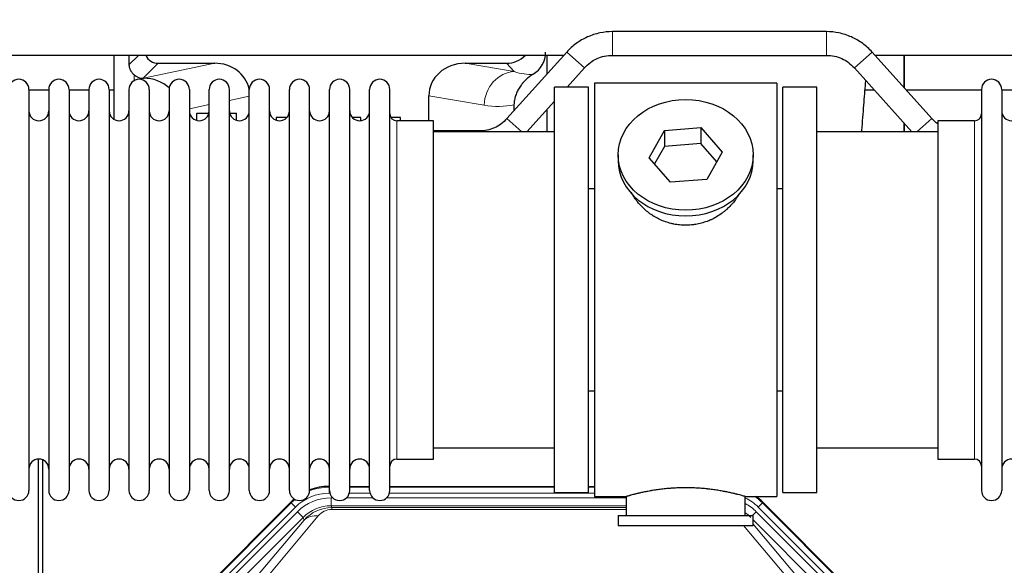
# Model space of a CAD drawing. Header units: inches. Extents: x 0 to 17820, y -10 to 12600.
# Tile 16 of 256: x 3253 to 3749, y 4467 to 4742. Entities that reach past the tile are written whole.
import ezdxf

# ---------------------------------------------------------------- set-up
doc = ezdxf.new("R2010")
doc.units = ezdxf.units.IN
doc.layers.add('1', color=7, linetype='Continuous', true_color=0xffffff)
doc.layers.add('254', color=7, linetype='Continuous', true_color=0xffffff)
doc.styles.add('latin_extended', font='simplex.shx')
doc.dimstyles.get("Standard").update_dxf_attribs({"dimtxt": 0.18, "dimasz": 0.18, "dimexe": 0.18, "dimexo": 0.0625, "dimgap": 0.09, "dimtad": 0, "dimtih": 1, "dimtoh": 1, "dimdec": 4, "dimzin": 0, "dimdsep": 46, "dimtxsty": 'Standard', "dimcen": 0.09, "dimadec": 0, "dimazin": 0, "dimtfac": 1, "dimtdec": 4, "dimtofl": 0, "dimtmove": 0, "dimatfit": 3, "dimfxl": 1, "dimtolj": 1, "dimtzin": 0, "dimarcsym": 0})

# ---------------------------------------------------------------- blocks, each defined once
blk = doc.blocks.new('_U11')
at = {"layer": '254', "color": 3, "linetype": 'Continuous', "lineweight": 13, "transparency": 16777216}
for p, q in [((1736.08, 5351.26), (961.58, 5351.26)), ((991.58, 4450.57), (991.58, 5246.26)), ((6476.74, 4345.57), (961.58, 4345.57))]:
    blk.add_line(p, q, dxfattribs=at)
at = {"layer": '254', "color": 3, "transparency": 16777216}
for points in [[(1009.08, 5246.26), (974.08, 5246.26), (991.58, 5351.26)], [(974.08, 4450.57), (1009.08, 4450.57), (991.58, 4345.57)]]:
    blk.add_solid(points, dxfattribs=at)
at = {"layer": 'Defpoints', "color": 0, "transparency": 16777216}
for p in [(991.58, 5351.26), (1766.08, 5351.26), (6506.74, 4345.57)]:
    blk.add_point(p, dxfattribs=at)
at = {"layer": '254', "color": 2, "lineweight": 13, "transparency": 16777216, "insert": (834.08, 4696.57), "char_height": 105, "attachment_point": 1, "rotation": 90, "style": 'latin_extended'}
blk.add_mtext('\\A1;\\C2;1006', dxfattribs=at)

msp = doc.modelspace()

# ---------------------------------------------------------------- linework, layer by layer
at = {"layer": '1', "color": 2, "linetype": 'Continuous', "lineweight": 25}
for p, q in [((3659.009, 4735.566), (3551.278, 4735.566)), ((3526.719, 4723.585), (3193.611, 4723.585)), ((3300.126, 4723.585), (3300.126, 4691.457)), ((3528.235, 4725.304), (3498.132, 4691.856)), ((3518.193, 4723.585), (3518.193, 4714.145)), ((3551.278, 4723.566), (3659.009, 4723.566)), ((3712.155, 4691.856), (3682.052, 4725.304)), ((4016.735, 4723.585), (3683.627, 4723.585)), ((3698.143, 4707.425), (3698.143, 4723.585)), ((3698.143, 4723.585), (3698.143, 4707.425)), ((3322.477, 4719.653), (3350.938, 4719.653)), ((3477.106, 4719.653), (3497.957, 4719.653)), ((3528.416, 4707.566), (3537.155, 4717.276)), ((3673.132, 4717.276), (3702.121, 4685.066)), ((3314.938, 4712.114), (3315.096, 4712.114)), ((3539.143, 4707.566), (3522.143, 4707.566)), ((3522.143, 4503.566), (3522.143, 4707.566)), ((3539.143, 4503.566), (3539.143, 4707.566)), ((3634.143, 4709.566), (3542.143, 4709.566)), ((3542.143, 4709.566), (3542.143, 4501.566)), ((3634.143, 4709.566), (3634.143, 4501.566)), ((3654.143, 4707.566), (3637.143, 4707.566)), ((3637.143, 4503.566), (3637.143, 4707.566)), ((3654.143, 4503.566), (3654.143, 4707.566)), ((3257.343, 4706.466), (3257.343, 4504.666)), ((3267.344, 4706.066), (3257.344, 4706.066)), ((3267.343, 4706.466), (3267.343, 4504.666)), ((3277.543, 4706.466), (3277.543, 4504.666)), ((3287.542, 4706.066), (3277.544, 4706.066)), ((3287.543, 4706.466), (3287.543, 4504.666)), ((3300.124, 4706.066), (3297.742, 4706.066)), ((3297.743, 4706.466), (3297.743, 4504.666)), ((3307.743, 4706.466), (3307.743, 4504.666)), ((3317.943, 4706.466), (3317.943, 4504.666)), ((3327.943, 4706.466), (3327.943, 4504.666)), ((3338.143, 4706.466), (3338.143, 4504.666)), ((3348.143, 4504.666), (3348.143, 4706.466)), ((3358.343, 4504.666), (3358.343, 4706.466)), ((3368.343, 4504.666), (3368.343, 4706.466)), ((3378.543, 4504.666), (3378.543, 4706.466)), ((3388.543, 4504.666), (3388.543, 4706.466)), ((3398.743, 4504.666), (3398.743, 4706.466)), ((3408.743, 4504.666), (3408.743, 4706.466)), ((3418.943, 4504.666), (3418.943, 4706.466)), ((3428.943, 4504.666), (3428.943, 4706.466)), ((3439.143, 4504.666), (3439.143, 4706.466)), ((3458.769, 4690.716), (3458.769, 4703.265)), ((3683.221, 4706.066), (3678.515, 4706.066)), ((3737.145, 4706.066), (3699.366, 4706.066)), ((3737.143, 4706.466), (3737.143, 4504.666)), ((3747.343, 4706.466), (3747.343, 4504.666)), ((3757.344, 4706.066), (3747.344, 4706.066)), ((3501.658, 4698.766), (3501.576, 4695.682)), ((3508.166, 4685.066), (3522.143, 4700.597)), ((3341.843, 4694.566), (3348.01, 4694.566)), ((3341.843, 4690.888), (3341.843, 4694.566)), ((3358.477, 4694.566), (3361.843, 4694.566)), ((3361.843, 4690.946), (3361.843, 4694.566)), ((3381.843, 4692.268), (3381.843, 4691.014)), ((3387.164, 4692.268), (3381.843, 4692.268)), ((3424.443, 4692.268), (3420.323, 4692.268)), ((3424.443, 4690.741), (3424.443, 4692.268)), ((3444.443, 4692.268), (3439.736, 4692.268)), ((3444.443, 4690.716), (3444.443, 4692.268)), ((3518.193, 4696.21), (3518.193, 4685.067)), ((3461.143, 4690.716), (3442.643, 4690.716)), ((3461.143, 4520.416), (3461.143, 4690.716)), ((3577.424, 4685.861), (3595.815, 4687.302)), ((3595.815, 4687.302), (3595.815, 4679.272)), ((3595.815, 4687.302), (3606.535, 4674.976)), ((3698.143, 4685.066), (3698.143, 4689.486)), ((3698.143, 4689.485), (3698.143, 4685.065)), ((3733.643, 4690.716), (3715.143, 4690.716)), ((3715.143, 4690.716), (3715.143, 4520.416)), ((3522.143, 4685.066), (3461.138, 4685.066)), ((3484.009, 4685.566), (3461.143, 4685.566)), ((3569.752, 4672.093), (3577.424, 4685.861)), ((3577.424, 4685.861), (3577.424, 4677.831)), ((3715.149, 4685.066), (3654.143, 4685.066)), ((3577.424, 4677.831), (3572.479, 4668.957)), ((3595.815, 4679.272), (3577.424, 4677.831)), ((3603.807, 4670.082), (3595.815, 4679.272)), ((3554.143, 4673.535), (3554.143, 4670.667)), ((3580.472, 4659.767), (3569.752, 4672.093)), ((3606.535, 4674.976), (3598.863, 4661.209)), ((3622.143, 4670.667), (3622.143, 4673.535)), ((3598.863, 4661.209), (3580.472, 4659.767)), ((3539.143, 4656.566), (3542.143, 4656.566)), ((3634.143, 4656.566), (3637.144, 4656.566)), ((3542.143, 4554.566), (3539.143, 4554.566)), ((3637.144, 4554.566), (3634.143, 4554.566)), ((3461.138, 4526.066), (3522.143, 4526.066)), ((3654.143, 4526.066), (3715.149, 4526.066)), ((3262.143, 4119.824), (3262.143, 4520.404)), ((3264.143, 4520.077), (3264.143, 4096.566)), ((3442.643, 4520.416), (3461.143, 4520.416)), ((3715.143, 4520.416), (3733.643, 4520.416)), ((3408.384, 4506.666), (3408.745, 4506.666)), ((3418.946, 4506.666), (3428.944, 4506.666)), ((3439.144, 4506.666), (3522.141, 4506.666)), ((3522.143, 4503.566), (3539.143, 4503.566)), ((3539.14, 4506.666), (3542.143, 4506.666)), ((3637.143, 4503.566), (3654.143, 4503.566)), ((3345.502, 4454.953), (3389.318, 4498.769)), ((3542.143, 4501.566), (3558.143, 4501.566)), ((3558.143, 4501.566), (3558.143, 4492.066)), ((3617.739, 4501.566), (3634.143, 4501.566)), ((3618.143, 4492.066), (3618.143, 4501.682)), ((3626.968, 4498.769), (3670.784, 4454.953)), ((3554.143, 4492.066), (3554.143, 4487.066)), ((3554.143, 4492.066), (3622.143, 4492.066)), ((3622.143, 4487.066), (3622.143, 4492.066)), ((3554.143, 4487.066), (3622.143, 4487.066))]:
    msp.add_line(p, q, dxfattribs=at)
at = {"layer": '1', "color": 110, "linetype": 'Continuous', "lineweight": 13}
for p, q in [((3551.278, 4723.566), (3551.278, 4735.566)), ((3659.009, 4723.566), (3659.009, 4735.566)), ((3307.886, 4719.008), (3312.463, 4723.585)), ((3537.155, 4717.276), (3528.235, 4725.304)), ((3673.132, 4717.276), (3682.052, 4725.304)), ((3322.477, 4719.653), (3314.938, 4712.114)), ((3315.096, 4712.114), (3350.938, 4719.653)), ((3477.106, 4719.653), (3501.749, 4715.438)), ((3501.749, 4715.438), (3497.957, 4719.653)), ((3310.334, 4710.905), (3310.334, 4713.819)), ((3368.343, 4703.077), (3358.343, 4700.973)), ((3486.614, 4698.503), (3458.769, 4703.265)), ((3348.144, 4698.828), (3338.144, 4696.725)), ((3505.676, 4685.066), (3498.132, 4691.856)), ((3704.611, 4685.066), (3712.155, 4691.856)), ((3442.643, 4520.416), (3442.643, 4690.716)), ((3733.643, 4690.716), (3733.643, 4520.416)), ((3484.009, 4685.066), (3484.009, 4685.566)), ((3408.384, 4506.666), (3408.539, 4506.291)), ((3408.539, 4506.291), (3408.745, 4506.291)), ((3408.539, 4503.295), (3408.539, 4506.291)), ((3408.931, 4503.295), (3408.539, 4503.295)), ((3429.132, 4503.295), (3418.758, 4503.295)), ((3418.945, 4506.291), (3428.946, 4506.291)), ((3542.142, 4503.295), (3438.959, 4503.295)), ((3439.146, 4506.291), (3522.141, 4506.291)), ((3539.142, 4506.291), (3542.142, 4506.291)), ((3345.883, 4454.803), (3389.473, 4498.394)), ((3389.473, 4498.394), (3389.318, 4498.769)), ((3391.592, 4496.276), (3389.473, 4498.394)), ((3409.516, 4500.938), (3410.363, 4500.938)), ((3409.516, 4496.944), (3409.516, 4500.938)), ((3417.326, 4500.938), (3430.563, 4500.938)), ((3437.526, 4500.938), (3558.141, 4500.938)), ((3626.813, 4498.394), (3624.695, 4496.276)), ((3626.968, 4498.769), (3626.813, 4498.394)), ((3626.813, 4498.394), (3670.404, 4454.803)), ((3391.592, 4496.276), (3348.001, 4452.685)), ((3350.393, 4451.743), (3392.568, 4493.918)), ((3395.393, 4491.094), (3392.568, 4493.918)), ((3558.141, 4496.944), (3409.516, 4496.944)), ((3409.516, 4496.944), (3409.911, 4495.989)), ((3409.911, 4495.989), (3558.14, 4495.989)), ((3409.911, 4495.11), (3409.911, 4495.989)), ((3558.14, 4495.11), (3409.911, 4495.11)), ((3621.866, 4492.066), (3623.718, 4493.918)), ((3665.894, 4451.743), (3623.718, 4493.918)), ((3668.285, 4452.685), (3624.695, 4496.276)), ((3395.393, 4491.094), (3353.217, 4448.918)), ((3369.869, 4458.584), (3395.947, 4489.757)), ((3403.008, 4491.803), (3376.93, 4460.63)), ((3395.947, 4489.757), (3395.393, 4491.094)), ((3663.069, 4448.918), (3622.144, 4489.844)), ((3639.356, 4460.63), (3617.242, 4487.066)), ((3622.144, 4487.601), (3646.418, 4458.584))]:
    msp.add_line(p, q, dxfattribs=at)
at = {"layer": '1', "color": 2, "linetype": 'Continuous', "lineweight": 25}
for centre, radius, start, end in [((3252.243, 4706.466), 5.1, 0, 180), ((3272.443, 4706.466), 5.1, 0, 180), ((3292.643, 4706.466), 5.1, 0, 180), ((3312.843, 4706.466), 5.1, 0, 180), ((3333.043, 4706.466), 5.1, 0, 180), ((3353.243, 4706.466), 5.1, 0, 180), ((3373.443, 4706.466), 5.1, 0, 180), ((3393.643, 4706.466), 5.1, 0, 180), ((3413.843, 4706.466), 5.1, 0, 180), ((3434.043, 4706.466), 5.1, 0, 180), ((3742.243, 4706.466), 5.1, 0, 180), ((3262.343, 4695.716), 5, 180, 0), ((3282.543, 4695.716), 5, 180, 0), ((3302.743, 4695.716), 5, 180, 0), ((3322.943, 4695.716), 5, 180, 0), ((3343.143, 4695.716), 5, 180, 0), ((3363.343, 4695.716), 5, 180, 0), ((3383.543, 4695.716), 5, 180, 0), ((3403.743, 4695.716), 5, 180, 0), ((3423.943, 4695.716), 5, 180, 0), ((3442.643, 4694.216), 3.5, 180, 270), ((3733.643, 4694.216), 3.5, 270, 0), ((3752.343, 4695.716), 5, 180, 0), ((3262.343, 4515.416), 5, 0, 180), ((3282.543, 4515.416), 5, 0, 180), ((3302.743, 4515.416), 5, 0, 180), ((3322.943, 4515.416), 5, 0, 180), ((3343.143, 4515.416), 5, 0, 180), ((3363.343, 4515.416), 5, 0, 180), ((3383.543, 4515.416), 5, 0, 180), ((3403.743, 4515.416), 5, 0, 180), ((3423.943, 4515.416), 5, 0, 180), ((3442.643, 4516.916), 3.5, 90, 180), ((3733.643, 4516.916), 3.5, 0, 90), ((3752.343, 4515.416), 5, 0, 180), ((3252.243, 4504.666), 5.1, 180, 0), ((3272.443, 4504.666), 5.1, 180, 0), ((3292.643, 4504.666), 5.1, 180, 0), ((3312.843, 4504.666), 5.1, 180, 0), ((3333.043, 4504.666), 5.1, 180, 0), ((3353.243, 4504.666), 5.1, 180, 0), ((3373.443, 4504.666), 5.1, 180, 0), ((3393.643, 4504.666), 5.1, 180, 0), ((3413.843, 4504.666), 5.1, 180, 0), ((3434.043, 4504.666), 5.1, 180, 0), ((3742.243, 4504.666), 5.1, 180, 0)]:
    msp.add_arc(centre, radius, start, end, dxfattribs=at)
for centre, major_axis, ratio, start_param, end_param in [((3310.334, 4285.44), (10.169, -1338.724), 0.0006671, 1.9006045, 1.9042212), ((3322.531, 4726.68), (4.987, 4.987), 0.9924325, 2.8083869, 3.9231925), ((3497.868, 4732.702), (-8.754, 9.732), 0.993147, 2.4124357, 3.2097125), ((3504.576, 4725.246), (12.412, -4.015), 0.9953148, 5.572067, 6.5905896), ((3350.322, 4702.588), (-18.076, -3.802), 0.9203203, 3.1559659, 4.4876926), ((3477.864, 4702.588), (18.879, -3.229), 0.8876007, 1.7611606, 3.2922561), ((3314.938, 4719.087), (-7.027, 0), 0.9924325, 0.8563441, 1.5707963), ((3315.096, 4695.178), (-18.402, 0), 0.9203203, 3.9349859, 4.712389), ((3588.143, 4670.667), (34, 0), 0.819152, 3.1416663, 6.2831608), ((3408.414, 4479.629, 0), (10.349, -24.985), 0.998395, 2.7494612, 3.1145601), ((3408.414, 4479.629, 0), (10.349, -24.985), 0.998395, 3.4494404, 3.5337241), ((3607.872, 4479.629, 0), (-10.349, -24.985), 0.998395, 2.7494612, 2.9094018)]:
    msp.add_ellipse(centre, major_axis=major_axis, ratio=ratio, start_param=start_param, end_param=end_param, dxfattribs=at)
at = {"layer": '1', "color": 110, "linetype": 'Continuous', "lineweight": 13}
for centre, major_axis, ratio, start_param, end_param in [((3501.749, 4698.503), (-2.866, -16.757), 0.8876007, 3.3319569, 4.8630524), ((3501.506, 4728.659), (17.605, -10.298), 0.5880236, 5.056727, 5.602163), ((3486.371, 4728.659), (33.02, -17.025), 0.7759833, 5.0998257, 5.5373073), ((3408.566, 4479.263, 0), (9.199, -22.209), 0.998395, 2.7494612, 3.5337241), ((3408.566, 4479.263, 0), (10.345, -24.976), 0.9987509, 2.7494612, 3.1209322), ((3408.566, 4479.263, 0), (10.345, -24.976), 0.9987509, 3.439392, 3.5337241), ((3409.543, 4476.905, 0), (-9.199, 22.209), 0.998395, 5.8910538, 6.6753168), ((3607.72, 4479.263, 0), (-9.199, -22.209), 0.998395, 2.7494612, 3.0857139), ((3607.72, 4479.263, 0), (-10.345, -24.976), 0.9987509, 2.7494612, 2.9335669), ((3409.543, 4476.905), (7.671, -18.519), 0.9977549, 2.7494612, 3.5337241), ((3410.464, 4474.68), (4.311, -20.925), 0.9337003, 2.9520749, 3.7363379), ((3410.464, 4483.788), (2.389, -11.128), 0.8742439, 2.9560698, 3.7403327), ((3606.744, 4476.905), (9.199, 22.209), 0.998395, 5.8910538, 6.1816355), ((3606.744, 4476.905, 0), (-7.671, -18.519), 0.9977549, 2.7494612, 2.9288368), ((3403.008, 4482.695), (-7.67, 6.416), 0.860824, 5.3364913, 6.1801624)]:
    msp.add_ellipse(centre, major_axis=major_axis, ratio=ratio, start_param=start_param, end_param=end_param, dxfattribs=at)
at = {"layer": '1', "color": 2, "linetype": 'Continuous', "lineweight": 25}
msp.add_ellipse((3588.143, 4673.535), major_axis=(34, 0), ratio=0.819152, dxfattribs=at)
for points, knots in [([(3551.278, 4735.566), (3549.128, 4735.55), (3544.847, 4735.093), (3538.575, 4733.088), (3532.888, 4729.768), (3529.685, 4726.891), (3528.235, 4725.304)], [0, 0, 0, 0, 0.2450784, 0.5000055, 0.7549276, 1, 1, 1, 1]), ([(3551.278, 4735.566), (3549.128, 4735.55), (3544.847, 4735.093), (3538.575, 4733.088), (3532.888, 4729.767), (3529.685, 4726.891), (3528.235, 4725.304)], [0, 0, 0, 0, 0.2450784, 0.5000055, 0.7549276, 1, 1, 1, 1]), ([(3682.052, 4725.304), (3680.602, 4726.891), (3677.398, 4729.768), (3671.712, 4733.088), (3665.44, 4735.093), (3661.159, 4735.55), (3659.009, 4735.566)], [0, 0, 0, 0, 0.2450784, 0.5000055, 0.7549276, 1, 1, 1, 1]), ([(3682.051, 4725.304), (3680.602, 4726.891), (3677.398, 4729.768), (3671.712, 4733.088), (3665.44, 4735.093), (3661.159, 4735.55), (3659.009, 4735.566)], [0, 0, 0, 0, 0.2450784, 0.5000055, 0.7549276, 1, 1, 1, 1]), ([(3537.155, 4717.276), (3538.076, 4718.328), (3540.025, 4720.117), (3543.441, 4722.163), (3547.246, 4723.333), (3549.88, 4723.585), (3551.278, 4723.566)], [0, 0, 0, 0, 0.2585438, 0.4999949, 0.7414523, 1, 1, 1, 1]), ([(3537.155, 4717.276), (3538.076, 4718.328), (3540.025, 4720.117), (3543.44, 4722.163), (3547.246, 4723.333), (3549.88, 4723.585), (3551.278, 4723.566)], [0, 0, 0, 0, 0.2585437, 0.4999949, 0.7414523, 1, 1, 1, 1]), ([(3659.009, 4723.566), (3660.407, 4723.585), (3663.041, 4723.333), (3666.846, 4722.163), (3670.262, 4720.117), (3672.211, 4718.328), (3673.132, 4717.276)], [0, 0, 0, 0, 0.2585438, 0.4999949, 0.7414523, 1, 1, 1, 1]), ([(3659.009, 4723.566), (3660.407, 4723.585), (3663.041, 4723.333), (3666.846, 4722.163), (3670.262, 4720.117), (3672.211, 4718.328), (3673.132, 4717.276)], [0, 0, 0, 0, 0.2585437, 0.4999949, 0.7414523, 1, 1, 1, 1]), ([(3310.334, 4713.819), (3310.145, 4713.982), (3309.965, 4714.153), (3309.626, 4714.511), (3309.467, 4714.698), (3309.168, 4715.086), (3309.028, 4715.288), (3308.883, 4715.525), (3308.867, 4715.552), (3308.835, 4715.605), (3308.819, 4715.631), (3308.773, 4715.712), (3308.682, 4715.873), (3308.599, 4716.037), (3308.441, 4716.369), (3308.348, 4716.595), (3308.186, 4717.056), (3308.117, 4717.291), (3308.047, 4717.592), (3308.034, 4717.652), (3308.009, 4717.773), (3307.998, 4717.835), (3307.965, 4718.018), (3307.947, 4718.141), (3307.903, 4718.51), (3307.888, 4718.758), (3307.886, 4719.008)], [0, 0, 0, 0, 0.125, 0.125, 0.25, 0.25, 0.375, 0.375, 0.390625, 0.390625, 0.40625, 0.40625, 0.4375, 0.5, 0.5, 0.625, 0.625, 0.75, 0.75, 0.78125, 0.78125, 0.8125, 0.8125, 0.875, 0.875, 1, 1, 1, 1]), ([(3511.371, 4714.14), (3511.031, 4713.934), (3510.363, 4713.506), (3509.401, 4712.816), (3508.479, 4712.079), (3507.892, 4711.555), (3507.32, 4711.016), (3507.04, 4710.738), (3506.496, 4710.164), (3506.231, 4709.869), (3505.91, 4709.489), (3505.846, 4709.413), (3505.72, 4709.259), (3505.532, 4709.027), (3505.351, 4708.791), (3504.996, 4708.317), (3504.543, 4707.672), (3504.132, 4707.005), (3503.744, 4706.325), (3503.56, 4705.98), (3503.215, 4705.276), (3503.054, 4704.918), (3502.754, 4704.19), (3502.616, 4703.819), (3502.459, 4703.347), (3502.429, 4703.253), (3502.384, 4703.11), (3502.369, 4703.062), (3502.34, 4702.966), (3502.269, 4702.728), (3502.203, 4702.488), (3502.056, 4701.91), (3501.972, 4701.523), (3501.832, 4700.743), (3501.776, 4700.351), (3501.695, 4699.562), (3501.669, 4699.165), (3501.658, 4698.766)], [0, 0, 0, 0, 0.0625, 0.125, 0.1875, 0.25, 0.25, 0.3125, 0.3125, 0.375, 0.375, 0.390625, 0.390625, 0.40625, 0.4375, 0.4375, 0.5, 0.5625, 0.5625, 0.625, 0.625, 0.6875, 0.6875, 0.75, 0.75, 0.765625, 0.765625, 0.7734375, 0.7734375, 0.78125, 0.8125, 0.8125, 0.875, 0.875, 0.9375, 0.9375, 1, 1, 1, 1]), ([(3676.841, 4685.116), (3676.901, 4685.922), (3677.286, 4691.062), (3677.974, 4699.803), (3678.614, 4707.365), (3678.921, 4710.848)], [0, 0, 0, 0, 0.0887379, 0.5683795, 1, 1, 1, 1]), ([(3498.132, 4691.856), (3497.211, 4690.804), (3495.262, 4689.015), (3491.846, 4686.969), (3488.041, 4685.799), (3485.407, 4685.547), (3484.009, 4685.566)], [0, 0, 0, 0, 0.2585477, 0.5000051, 0.7414562, 1, 1, 1, 1]), ([(3498.132, 4691.856), (3497.211, 4690.804), (3495.262, 4689.015), (3491.846, 4686.969), (3488.041, 4685.799), (3485.407, 4685.547), (3484.009, 4685.566)], [0, 0, 0, 0, 0.2585477, 0.5000051, 0.7414563, 1, 1, 1, 1]), ([(3591.001, 4638.243), (3590.009, 4638.149), (3589.021, 4638.104), (3587.053, 4638.111), (3586.072, 4638.163), (3584.117, 4638.361), (3583.143, 4638.507), (3581.931, 4638.75), (3581.688, 4638.802), (3581.325, 4638.884), (3581.204, 4638.912), (3580.963, 4638.97), (3580.361, 4639.118), (3579.767, 4639.283), (3578.357, 4639.711), (3577.437, 4640.039), (3575.634, 4640.778), (3574.752, 4641.189), (3573.458, 4641.867), (3573.032, 4642.103), (3572.505, 4642.411), (3572.4, 4642.473), (3572.19, 4642.599), (3571.877, 4642.789), (3571.569, 4642.983), (3570.552, 4643.642), (3569.771, 4644.201), (3568.271, 4645.38), (3567.553, 4645.999), (3566.179, 4647.296), (3565.523, 4647.974), (3564.277, 4649.388), (3563.696, 4650.112), (3562.616, 4651.594), (3562.117, 4652.351), (3561.374, 4653.605), (3561.105, 4654.092), (3560.851, 4654.585)], [0, 0, 0, 0, 0.0792205, 0.0792205, 0.1584409, 0.1584409, 0.2376614, 0.2376614, 0.2574665, 0.2574665, 0.2673691, 0.2673691, 0.2772716, 0.3168819, 0.3168819, 0.3961024, 0.3961024, 0.4753228, 0.4753228, 0.5149331, 0.5149331, 0.5248356, 0.5248356, 0.5347382, 0.5545433, 0.5545433, 0.6337638, 0.6337638, 0.7129842, 0.7129842, 0.7922047, 0.7922047, 0.8714252, 0.8714252, 0.9506456, 0.9506456, 1, 1, 1, 1]), ([(3615.041, 4653.846), (3614.881, 4653.557), (3614.715, 4653.269), (3614.484, 4652.885), (3614.425, 4652.787), (3614.305, 4652.593), (3614.123, 4652.302), (3613.936, 4652.015), (3613.555, 4651.444), (3613.291, 4651.069), (3612.472, 4649.961), (3611.889, 4649.243), (3610.649, 4647.853), (3609.992, 4647.18), (3609.123, 4646.369), (3608.859, 4646.128), (3608.59, 4645.89), (3608.409, 4645.732), (3608.318, 4645.654), (3607.861, 4645.265), (3607.489, 4644.962), (3606.352, 4644.081), (3605.568, 4643.528), (3603.948, 4642.492), (3603.111, 4642.009), (3601.816, 4641.34), (3601.378, 4641.126), (3600.71, 4640.819), (3600.486, 4640.72), (3600.146, 4640.573), (3600.033, 4640.525), (3599.805, 4640.43), (3599.691, 4640.384), (3598.662, 4639.969), (3597.735, 4639.646), (3595.855, 4639.088), (3594.903, 4638.855), (3593.454, 4638.573), (3592.968, 4638.49), (3592.234, 4638.384), (3591.989, 4638.352), (3591.496, 4638.293), (3591.249, 4638.266), (3591.001, 4638.243)], [0, 0, 0, 0, 0.0354008, 0.0354008, 0.0474583, 0.0474583, 0.0595158, 0.0836308, 0.0836308, 0.1318607, 0.1318607, 0.2283206, 0.2283206, 0.3247806, 0.3247806, 0.3488955, 0.360953, 0.360953, 0.3730105, 0.3730105, 0.4212405, 0.4212405, 0.5177004, 0.5177004, 0.6141603, 0.6141603, 0.6623903, 0.6623903, 0.6865053, 0.6865053, 0.6985627, 0.6985627, 0.7106202, 0.7106202, 0.8070802, 0.8070802, 0.9035401, 0.9035401, 0.95177, 0.95177, 0.975885, 0.975885, 1, 1, 1, 1]), ([(3618.143, 4501.566), (3618.143, 4501.566), (3618.096, 4501.58), (3617.952, 4501.621), (3617.892, 4501.638), (3617.783, 4501.669), (3617.724, 4501.686), (3617.658, 4501.705), (3617.612, 4501.718), (3617.588, 4501.725), (3617.37, 4501.787), (3617.129, 4501.854), (3616.558, 4502.013), (3616.227, 4502.103), (3615.476, 4502.304), (3615.057, 4502.415), (3614.533, 4502.55), (3614.474, 4502.565), (3614.354, 4502.595), (3614.294, 4502.61), (3614.111, 4502.657), (3613.987, 4502.688), (3613.607, 4502.783), (3613.345, 4502.848), (3612.529, 4503.046), (3611.948, 4503.183), (3610.713, 4503.463), (3610.059, 4503.606), (3609.022, 4503.822), (3608.667, 4503.895), (3608.211, 4503.985), (3608.119, 4504.003), (3607.935, 4504.039), (3607.657, 4504.093), (3607.376, 4504.147), (3606.43, 4504.324), (3605.647, 4504.463), (3604.03, 4504.731), (3603.195, 4504.859), (3601.904, 4505.041), (3601.03, 4505.159), (3600.13, 4505.269), (3599.558, 4505.335), (3599.443, 4505.348), (3599.214, 4505.373), (3598.869, 4505.411), (3598.523, 4505.448), (3597.828, 4505.518), (3597.362, 4505.562), (3595.955, 4505.685), (3595.005, 4505.755), (3593.083, 4505.869), (3592.111, 4505.913), (3590.881, 4505.95), (3590.511, 4505.959), (3590.077, 4505.968), (3589.891, 4505.972), (3589.766, 4505.974), (3589.704, 4505.975), (3589.144, 4505.983), (3588.648, 4505.987), (3587.165, 4505.987), (3586.182, 4505.972), (3584.227, 4505.915), (3583.256, 4505.872), (3581.807, 4505.787), (3581.326, 4505.755), (3580.606, 4505.702), (3580.366, 4505.684), (3580.008, 4505.655), (3579.888, 4505.645), (3579.65, 4505.625), (3579.531, 4505.615), (3578.466, 4505.522), (3577.541, 4505.428), (3575.733, 4505.22), (3574.85, 4505.107), (3573.127, 4504.865), (3572.286, 4504.735), (3571.364, 4504.583), (3571.262, 4504.566), (3571.059, 4504.532), (3570.756, 4504.48), (3570.457, 4504.429), (3569.867, 4504.324), (3569.482, 4504.254), (3568.351, 4504.042), (3567.63, 4503.898), (3566.254, 4503.612), (3565.598, 4503.468), (3564.82, 4503.292), (3564.59, 4503.239), (3564.364, 4503.187), (3564.215, 4503.152), (3564.141, 4503.135), (3563.773, 4503.049), (3563.49, 4502.981), (3562.672, 4502.782), (3562.169, 4502.656), (3561.248, 4502.42), (3560.828, 4502.309), (3560.263, 4502.158), (3560.086, 4502.11), (3559.835, 4502.041), (3559.714, 4502.008), (3559.599, 4501.976), (3559.524, 4501.956), (3559.487, 4501.945), (3559.161, 4501.855), (3558.92, 4501.787), (3558.533, 4501.678), (3558.388, 4501.636), (3558.242, 4501.594), (3558.205, 4501.584), (3558.168, 4501.573), (3558.159, 4501.57), (3558.147, 4501.567), (3558.143, 4501.566), (3558.143, 4501.566)], [0, 0, 0, 0, 0.0311289, 0.0311289, 0.0467558, 0.0467558, 0.0545693, 0.0584761, 0.0584761, 0.0623828, 0.0623828, 0.0936367, 0.0936367, 0.1248906, 0.1248906, 0.1561445, 0.1561445, 0.1600513, 0.1600513, 0.163958, 0.163958, 0.1717715, 0.1717715, 0.1873984, 0.1873984, 0.2186523, 0.2186523, 0.2499062, 0.2499062, 0.2655332, 0.2655332, 0.2694399, 0.2694399, 0.2733467, 0.2811601, 0.2811601, 0.3124141, 0.3124141, 0.343668, 0.343668, 0.3592949, 0.3749219, 0.3749219, 0.3788286, 0.3788286, 0.3827353, 0.3905488, 0.3905488, 0.4061758, 0.4061758, 0.4374297, 0.4374297, 0.4686836, 0.4686836, 0.4764971, 0.4804038, 0.4823572, 0.4823572, 0.4843105, 0.4843105, 0.4999375, 0.4999375, 0.5311914, 0.5311914, 0.5624453, 0.5624453, 0.5780723, 0.5780723, 0.5858857, 0.5858857, 0.5897925, 0.5897925, 0.5936992, 0.5936992, 0.6249531, 0.6249531, 0.656207, 0.656207, 0.6874609, 0.6874609, 0.6913677, 0.6913677, 0.6952744, 0.7030879, 0.7030879, 0.7187148, 0.7187148, 0.7499687, 0.7499687, 0.7812227, 0.7812227, 0.7890361, 0.7929429, 0.7929429, 0.7968496, 0.7968496, 0.8124766, 0.8124766, 0.8437305, 0.8437305, 0.8749844, 0.8749844, 0.8906113, 0.8906113, 0.8984248, 0.9023315, 0.9023315, 0.9062383, 0.9062383, 0.9374922, 0.9374922, 0.9687461, 0.9687461, 0.984373, 0.984373, 0.9921865, 0.9921865, 1, 1, 1, 1])]:
    msp.add_open_spline(points, degree=3, knots=knots, dxfattribs=at)
msp.add_open_spline([(3715.14, 4689.098), (3714.055, 4689.905), (3713.063, 4690.818), (3712.155, 4691.856)], degree=3, dxfattribs=at)
msp.add_open_spline([(3715.14, 4689.098), (3714.055, 4689.905), (3713.063, 4690.818), (3712.155, 4691.856)], degree=3, dxfattribs=at)

# ---------------------------------------------------------------- dimensions: what is measured, and where the dimension line sits
at = {"layer": '254', "color": 2, "linetype": 'Continuous', "lineweight": 13}
dim = msp.add_linear_dim(base=(991.577, 5351.265), p1=(6506.743, 4345.566), p2=(1766.076, 5351.265), angle=90, text='\\C2;1006', dimstyle='Standard', override={"dimscale": 30, "dimtxt": 3.5, "dimasz": 3.5, "dimexe": 1, "dimexo": 1, "dimgap": 1.75, "dimtad": 1, "dimtih": 0, "dimtoh": 0, "dimdec": 0, "dimlfac": 0.033333, "dimzin": 8, "dimdsep": 46, "dimlunit": 2, "dimpost": '', "dimtxsty": 'latin_extended', "dimsah": 1, "dimse1": 0, "dimse2": 0, "dimsd1": 0, "dimsd2": 0, "dimclrd": 3, "dimclre": 3, "dimclrt": 2, "dimtol": 0, "dimtm": -0.1, "dimtfac": 0.714286, "dimtdec": 3, "dimtofl": 1, "dimtmove": 0, "dimtzin": 8, "dimlwd": 13, "dimlwe": 13}, dxfattribs=at)
dim.commit()
dim.dimension.update_dxf_attribs({"geometry": '_U11', "text_midpoint": (991.577, 4869.071), "dimtype": 160})

doc.saveas('drawing.dxf')
